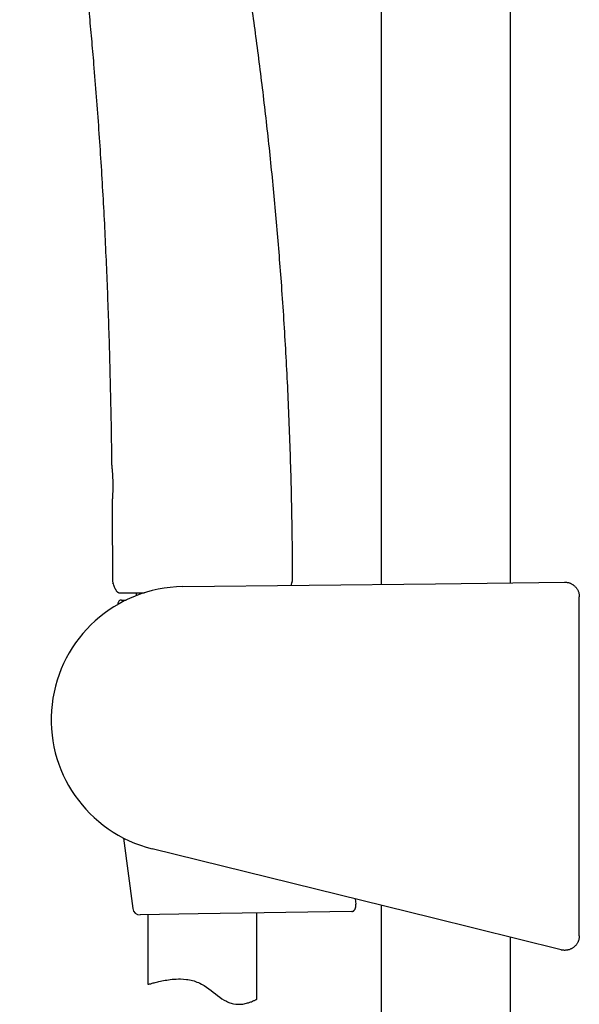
# Model space of a CAD drawing. Header units: millimetres. Extents: x 8 to 1233, y 12 to 1462.
# Tile 14 of 127: x 126 to 203, y 1051 to 1186. Entities that reach past the tile are written whole.
import ezdxf

# ---------------------------------------------------------------- set-up
doc = ezdxf.new("R2010")
doc.units = ezdxf.units.MM

msp = doc.modelspace()

# ---------------------------------------------------------------- linework, layer by layer
at = {"color": 7, "linetype": 'Continuous', "lineweight": 30}
for p, q in [((175.5, 1400.61), (175.5, 1108.42)), ((193.3, 1108.63), (193.3, 1394.04)), ((138.48, 1119.66), (138.48, 1119.66)), ((148.21, 1108.1), (182.99, 1108.51)), ((182.99, 1108.51), (200.77, 1108.72)), ((139.13, 1107.46), (139.15, 1107.43)), ((141.8, 1107.26), (141.8, 1106.86)), ((202.79, 1060.01), (202.79, 1106.72)), ((139.27, 1105.74), (139.28, 1105.65)), ((139.77, 1106.26), (140.43, 1106.26)), ((140.07, 1073.48), (141.34, 1063.76)), ((182.53, 1062.47), (144.02, 1072)), ((171.94, 1065.09), (172.03, 1064.37)), ((171.49, 1063.37), (150.34, 1063.02)), ((175.5, 1064.21), (175.5, 801.52)), ((150.34, 1063.02), (142.35, 1062.89)), ((143.4, 1062.91), (143.4, 1053.31)), ((158.4, 1051.28), (158.4, 1063.15)), ((200.31, 1058.07), (182.53, 1062.47)), ((193.3, 801.52), (193.3, 1059.81)), ((202.79, 1060.01), (202.79, 1060.01))]:
    msp.add_line(p, q, dxfattribs=at)
at = {"color": 7, "linetype": 'Continuous', "lineweight": 30, "flags": 128}
msp.add_lwpolyline([(143.4, 1053.31), (143.41, 1053.31), (143.42, 1053.32), (143.46, 1053.33), (143.5, 1053.34), (143.56, 1053.36), (143.63, 1053.38), (143.71, 1053.4), (143.8, 1053.42), (143.9, 1053.45), (144.01, 1053.48), (144.14, 1053.52), (144.28, 1053.55), (144.43, 1053.59), (144.59, 1053.63), (144.76, 1053.67), (144.94, 1053.72), (145.13, 1053.76), (145.33, 1053.8), (145.55, 1053.84), (145.77, 1053.88), (146, 1053.92), (146.24, 1053.96), (146.5, 1053.99), (146.76, 1054.02), (147.03, 1054.05), (147.31, 1054.06), (147.61, 1054.07), (147.91, 1054.07), (148.31, 1054.05), (148.72, 1054.01), (148.93, 1053.98), (149.14, 1053.94), (149.35, 1053.9), (149.56, 1053.85), (149.77, 1053.79), (149.97, 1053.72), (150.17, 1053.65), (150.38, 1053.56), (150.58, 1053.47), (150.78, 1053.37), (150.97, 1053.27), (151.16, 1053.15), (151.48, 1052.94), (151.79, 1052.72), (152.1, 1052.49), (152.4, 1052.26), (152.7, 1052.03), (153, 1051.79), (153.3, 1051.57), (153.61, 1051.35), (153.92, 1051.16), (154.23, 1050.99), (154.39, 1050.91), (154.55, 1050.84), (154.71, 1050.78), (154.87, 1050.72), (155.03, 1050.68), (155.19, 1050.65), (155.5, 1050.6), (155.8, 1050.58), (156.09, 1050.58), (156.28, 1050.6), (156.47, 1050.62), (156.65, 1050.65), (156.82, 1050.68), (156.98, 1050.72), (157.13, 1050.76), (157.28, 1050.8), (157.42, 1050.85), (157.56, 1050.9), (157.68, 1050.94), (157.8, 1050.99), (157.9, 1051.04), (158, 1051.08), (158.09, 1051.12), (158.16, 1051.16), (158.23, 1051.19), (158.3, 1051.23), (158.36, 1051.25), (158.39, 1051.27), (158.4, 1051.28), (158.4, 1051.28)], dxfattribs=at)
at = {"color": 7, "linetype": 'Continuous', "lineweight": 30}
for centre, radius, start, end in [((148.42, 1089.78), 18.32, 90.6813, 256.095), ((139.93, 1109.08), 1.4, 180.0653, 198.2736), ((161.93, 1109.15), 1.4, 337.5445, 0.1808), ((139.77, 1105.76), 0.5, 90, 182.4813), ((142.33, 1063.89), 1, 187.4549, 270.9323)]:
    msp.add_arc(centre, radius, start, end, dxfattribs=at)
for points, knots in [([(163.33, 1109.15), (163.32, 1110.42), (163.31, 1113.24), (163.25, 1117.62), (163.15, 1122.3), (163.01, 1126.98), (162.84, 1131.63), (162.63, 1136.26), (162.39, 1140.87), (162.11, 1145.47), (161.8, 1149.91), (161.47, 1154.18), (161.13, 1158.29), (160.75, 1162.39), (160.35, 1166.49), (159.91, 1170.6), (159.44, 1174.7), (158.95, 1178.79), (158.43, 1182.81), (157.89, 1186.77), (157.33, 1190.65), (156.74, 1194.52), (156.12, 1198.4), (155.48, 1202.26), (154.82, 1206.05), (154.14, 1209.76), (153.46, 1213.39), (152.74, 1217.01), (152, 1220.63), (151.24, 1224.24), (150.44, 1227.84), (149.62, 1231.44), (148.78, 1235.03), (147.9, 1238.61), (147.01, 1242.17), (146.1, 1245.69), (145.16, 1249.19), (144.4, 1251.95), (143.94, 1253.55), (143.82, 1253.98)], [0, 0, 0, 0, 0.025843, 0.057737, 0.089659, 0.121607, 0.153579, 0.185, 0.216439, 0.247895, 0.279366, 0.307476, 0.335594, 0.36372, 0.391852, 0.419989, 0.448131, 0.476275, 0.50442, 0.531168, 0.557915, 0.58466, 0.611404, 0.638144, 0.664881, 0.690086, 0.715287, 0.740482, 0.765672, 0.790855, 0.816032, 0.841202, 0.866364, 0.891519, 0.916665, 0.941353, 0.966033, 0.990704, 1, 1, 1, 1]), ([(125.77, 1245.59), (125.85, 1245.25), (126.19, 1243.88), (126.75, 1241.46), (127.45, 1238.33), (128.12, 1235.2), (128.76, 1232.06), (129.4, 1228.81), (130.03, 1225.45), (130.65, 1221.98), (131.24, 1218.49), (131.8, 1215), (132.33, 1211.51), (132.84, 1208.01), (133.32, 1204.5), (133.77, 1200.99), (134.2, 1197.47), (134.6, 1193.97), (134.97, 1190.48), (135.32, 1187.02), (135.64, 1183.55), (135.98, 1179.73), (136.31, 1175.57), (136.64, 1171.06), (136.94, 1166.55), (137.21, 1162.03), (137.45, 1157.55), (137.65, 1153.08), (137.84, 1148.65), (137.99, 1144.21), (138.14, 1139.5), (138.26, 1134.51), (138.36, 1129.53), (138.4, 1126.32), (138.42, 1124.86)], [0, 0, 0, 0, 0.008646, 0.034944, 0.061254, 0.087575, 0.113909, 0.140256, 0.169254, 0.198268, 0.227299, 0.256347, 0.285411, 0.314492, 0.343589, 0.372701, 0.401827, 0.430968, 0.4596, 0.488244, 0.516897, 0.54556, 0.582713, 0.619876, 0.657044, 0.694214, 0.731382, 0.76788, 0.804368, 0.84084, 0.877293, 0.920658, 0.96398, 1, 1, 1, 1]), ([(138.42, 1124.86), (138.42, 1124.85), (138.42, 1124.85), (138.42, 1124.85), (138.42, 1124.85), (138.42, 1124.84), (138.42, 1124.84), (138.43, 1124.84), (138.43, 1124.83), (138.43, 1124.82), (138.43, 1124.8), (138.43, 1124.77), (138.44, 1124.73), (138.44, 1124.69), (138.44, 1124.65), (138.44, 1124.64)], [0, 0, 0, 0, 0.003829, 0.008918, 0.014107, 0.02227, 0.040121, 0.073686, 0.155873, 0.296767, 0.446338, 0.592902, 0.738436, 0.883157, 1, 1, 1, 1]), ([(138.43, 1124.84), (138.43, 1124.84), (138.43, 1124.84), (138.43, 1124.83), (138.43, 1124.82), (138.43, 1124.8), (138.43, 1124.76), (138.44, 1124.72), (138.44, 1124.68), (138.45, 1124.62), (138.45, 1124.56), (138.46, 1124.48), (138.47, 1124.41), (138.47, 1124.32), (138.48, 1124.23), (138.49, 1124.13), (138.5, 1124.02), (138.51, 1123.91), (138.52, 1123.79), (138.53, 1123.67), (138.53, 1123.54), (138.54, 1123.41), (138.55, 1123.27), (138.56, 1123.13), (138.56, 1123), (138.57, 1122.85), (138.57, 1122.71), (138.57, 1122.57), (138.58, 1122.42), (138.58, 1122.27), (138.58, 1122.12), (138.58, 1121.97), (138.58, 1121.82), (138.58, 1121.67), (138.58, 1121.53), (138.57, 1121.39), (138.57, 1121.25), (138.57, 1121.12), (138.56, 1120.99), (138.56, 1120.86), (138.55, 1120.74), (138.55, 1120.62), (138.54, 1120.51), (138.53, 1120.4), (138.53, 1120.3), (138.52, 1120.21), (138.51, 1120.12), (138.51, 1120.04), (138.5, 1119.96), (138.5, 1119.9), (138.49, 1119.85), (138.49, 1119.82), (138.49, 1119.82)], [0, 0, 0, 0, 0.0056838, 0.0186378, 0.0371714, 0.0575855, 0.0783479, 0.0991474, 0.1199059, 0.1406015, 0.1612133, 0.1818164, 0.2023525, 0.2229939, 0.2437369, 0.2645685, 0.2854686, 0.3064117, 0.3273656, 0.3482908, 0.3691555, 0.3899301, 0.4105888, 0.4311109, 0.4514609, 0.4715821, 0.4917882, 0.5122036, 0.5327983, 0.5535366, 0.574377, 0.595274, 0.6161742, 0.6370192, 0.6577639, 0.6783682, 0.6987984, 0.7190311, 0.7391794, 0.7595462, 0.7800752, 0.8007502, 0.8215494, 0.8424466, 0.8634129, 0.8844182, 0.9054289, 0.9264133, 0.9473511, 0.9682302, 0.9890513, 1, 1, 1, 1]), ([(138.5, 1119.88), (138.5, 1119.87), (138.49, 1119.84), (138.49, 1119.8), (138.49, 1119.76), (138.49, 1119.73), (138.48, 1119.7), (138.48, 1119.69), (138.48, 1119.69)], [0, 0, 0, 0, 0.107361, 0.288375, 0.470616, 0.653876, 0.83787, 1, 1, 1, 1]), ([(138.49, 1119.82), (138.49, 1119.81), (138.49, 1119.78), (138.49, 1119.75), (138.48, 1119.72), (138.48, 1119.7), (138.48, 1119.68), (138.48, 1119.68), (138.48, 1119.68), (138.48, 1119.67), (138.48, 1119.67), (138.48, 1119.67), (138.48, 1119.66), (138.48, 1119.66)], [0, 0, 0, 0, 0.090699, 0.263162, 0.43637, 0.610816, 0.786718, 0.890324, 0.940077, 0.976813, 0.986777, 0.993842, 1, 1, 1, 1]), ([(138.48, 1119.66), (138.48, 1119.35), (138.5, 1117.28), (138.52, 1113.76), (138.53, 1110.54), (138.53, 1109.08)], [0, 0, 0, 0, 0.089111, 0.585291, 1, 1, 1, 1]), ([(139.4, 1107.26), (139.38, 1107.26), (139.35, 1107.27), (139.29, 1107.3), (139.23, 1107.34), (139.17, 1107.41), (139.1, 1107.49), (139.02, 1107.62), (138.92, 1107.81), (138.81, 1108.05), (138.7, 1108.34), (138.64, 1108.54), (138.6, 1108.64)], [0, 0, 0, 0, 0.0324876, 0.0660715, 0.1144002, 0.1639583, 0.2334247, 0.3036728, 0.446833, 0.6188026, 0.7912783, 1, 1, 1, 1]), ([(163.22, 1108.62), (163.2, 1108.56), (163.15, 1108.44), (163.11, 1108.33), (163.09, 1108.27)], [0, 0, 0, 0, 0.528513, 1, 1, 1, 1]), ([(200.77, 1108.72), (200.79, 1108.72), (200.88, 1108.72), (201.04, 1108.71), (201.22, 1108.68), (201.39, 1108.63), (201.55, 1108.58), (201.7, 1108.51), (201.85, 1108.42), (201.99, 1108.33), (202.12, 1108.22), (202.24, 1108.1), (202.35, 1107.97), (202.45, 1107.84), (202.54, 1107.7), (202.62, 1107.54), (202.68, 1107.39), (202.73, 1107.23), (202.76, 1107.06), (202.79, 1106.89), (202.79, 1106.78), (202.79, 1106.72)], [0, 0, 0, 0, 0.025931, 0.086364, 0.147359, 0.199705, 0.252415, 0.30627, 0.360522, 0.412868, 0.465576, 0.519431, 0.573682, 0.626027, 0.678736, 0.73259, 0.786841, 0.839186, 0.891895, 0.945749, 1, 1, 1, 1]), ([(139.4, 1107.26), (139.41, 1107.26), (139.43, 1107.26), (139.6, 1107.26), (139.88, 1107.26), (140.26, 1107.26), (140.74, 1107.26), (141.32, 1107.26), (142, 1107.26), (142.55, 1107.26), (142.89, 1107.26), (142.95, 1107.26)], [0, 0, 0, 0, 0.12233, 0.243459, 0.364578, 0.486878, 0.609148, 0.730246, 0.851366, 0.973697, 1, 1, 1, 1]), ([(171.49, 1063.37), (171.51, 1063.37), (171.56, 1063.37), (171.62, 1063.39), (171.69, 1063.42), (171.75, 1063.46), (171.8, 1063.51), (171.85, 1063.57), (171.9, 1063.63), (171.94, 1063.72), (171.99, 1063.83), (172.02, 1063.96), (172.04, 1064.1), (172.04, 1064.25), (172.03, 1064.34), (172.03, 1064.37)], [0, 0, 0, 0, 0.073984, 0.147966, 0.224701, 0.301428, 0.366877, 0.432318, 0.500353, 0.568373, 0.657668, 0.749379, 0.838771, 0.931366, 1, 1, 1, 1]), ([(202.79, 1060.01), (202.79, 1059.96), (202.79, 1059.85), (202.76, 1059.68), (202.73, 1059.51), (202.68, 1059.35), (202.62, 1059.19), (202.54, 1059.04), (202.45, 1058.9), (202.35, 1058.76), (202.24, 1058.64), (202.12, 1058.52), (201.99, 1058.41), (201.85, 1058.31), (201.71, 1058.23), (201.55, 1058.16), (201.39, 1058.1), (201.23, 1058.06), (201.07, 1058.03), (200.9, 1058.01), (200.73, 1058.01), (200.56, 1058.02), (200.42, 1058.04), (200.34, 1058.06), (200.31, 1058.07)], [0, 0, 0, 0, 0.045842, 0.091683, 0.138857, 0.18603, 0.231872, 0.277713, 0.324887, 0.37206, 0.417902, 0.463743, 0.510917, 0.55809, 0.603933, 0.649775, 0.696949, 0.744123, 0.789966, 0.835809, 0.882984, 0.930159, 0.977702, 1, 1, 1, 1])]:
    msp.add_open_spline(points, degree=3, knots=knots, dxfattribs=at)

doc.saveas('drawing.dxf')
